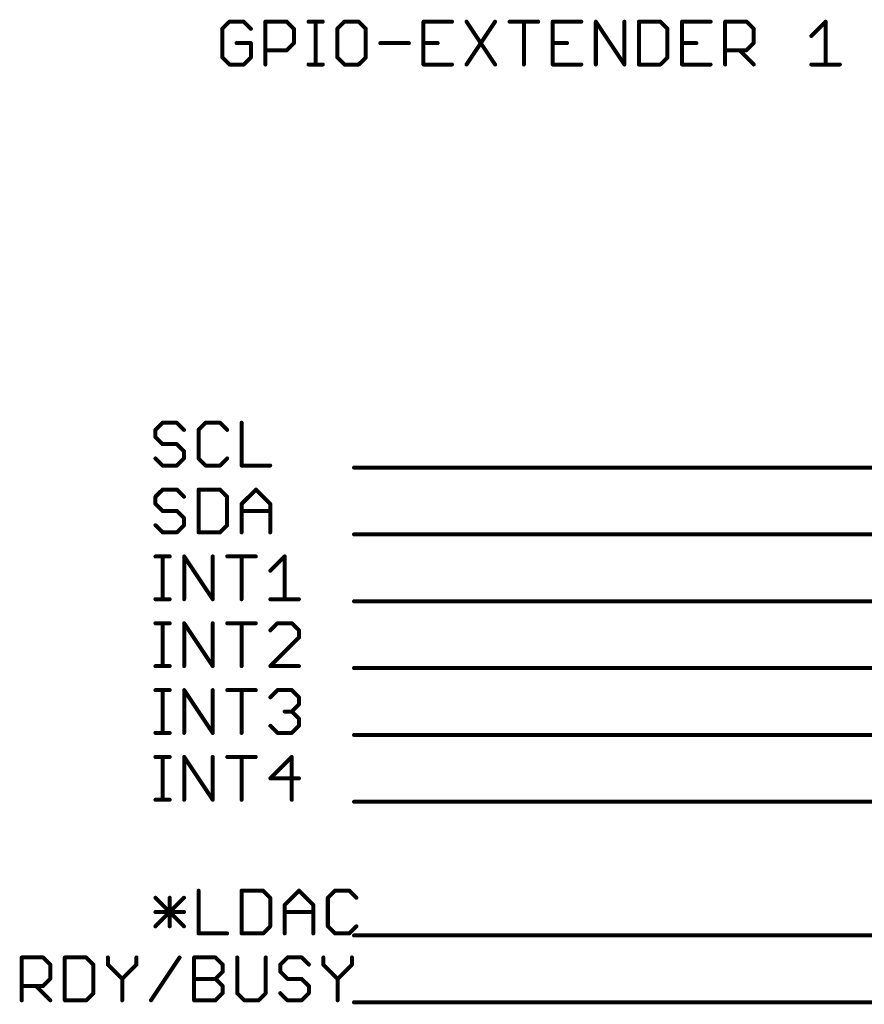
# Model space of a CAD drawing. Extents: x -61 to 240, y -139 to 283.
# Tile 20 of 77: x -58 to -26, y 61 to 98. Entities that reach past the tile are written whole.
import ezdxf

# ---------------------------------------------------------------- set-up
doc = ezdxf.new("R2010")
doc.units = 0
doc.layers.add('91', color=94, linetype='CONTINUOUS')

msp = doc.modelspace()

# ---------------------------------------------------------------- linework, layer by layer
at = {"layer": '91', "const_width": 0.1524}
for points in [[(-50.4526, 98.2232), (-50.7238, 97.952)], [(-49.9103, 98.2232), (-50.4526, 98.2232)], [(-49.6391, 97.952), (-49.9103, 98.2232)], [(-49.0866, 96.5962), (-49.0866, 98.2232)], [(-49.0866, 98.2232), (-48.2732, 98.2232)], [(-48.2732, 98.2232), (-48.002, 97.952)], [(-47.4495, 98.2232), (-46.9072, 98.2232)], [(-47.1783, 96.5962), (-47.1783, 98.2232)], [(-46.0869, 98.2232), (-46.3581, 97.952)], [(-45.5446, 98.2232), (-46.0869, 98.2232)], [(-45.2734, 97.952), (-45.5446, 98.2232)], [(-41.9991, 98.2232), (-43.0837, 98.2232)], [(-43.0837, 98.2232), (-43.0837, 96.5962)], [(-41.4466, 98.2232), (-40.3619, 96.5962)], [(-40.3619, 98.2232), (-41.4466, 96.5962)], [(-39.8094, 98.2232), (-38.7248, 98.2232)], [(-39.2671, 96.5962), (-39.2671, 98.2232)], [(-37.0876, 98.2232), (-38.1723, 98.2232)], [(-38.1723, 98.2232), (-38.1723, 96.5962)], [(-36.5351, 96.5962), (-36.5351, 98.2232)], [(-36.5351, 98.2232), (-35.4505, 96.5962)], [(-35.4505, 96.5962), (-35.4505, 98.2232)], [(-34.898, 98.2232), (-34.898, 96.5962)], [(-34.0845, 98.2232), (-34.898, 98.2232)], [(-33.8133, 97.952), (-34.0845, 98.2232)], [(-32.1761, 98.2232), (-33.2608, 98.2232)], [(-33.2608, 98.2232), (-33.2608, 96.5962)], [(-31.6236, 96.5962), (-31.6236, 98.2232)], [(-31.6236, 98.2232), (-30.8102, 98.2232)], [(-30.8102, 98.2232), (-30.539, 97.952)], [(-28.3493, 97.6809), (-27.807, 98.2232)], [(-27.807, 98.2232), (-27.807, 96.5962)], [(-50.7238, 97.952), (-50.7238, 96.8674)], [(-48.002, 97.952), (-48.002, 97.4097)], [(-46.3581, 97.952), (-46.3581, 96.8674)], [(-45.2734, 96.8674), (-45.2734, 97.952)], [(-33.8133, 96.8674), (-33.8133, 97.952)], [(-30.539, 97.952), (-30.539, 97.4097)], [(-49.6391, 97.4097), (-50.1815, 97.4097)], [(-49.6391, 96.8674), (-49.6391, 97.4097)], [(-48.002, 97.4097), (-48.2732, 97.1385)], [(-44.7209, 97.4097), (-43.6362, 97.4097)], [(-43.0837, 97.4097), (-42.5414, 97.4097)], [(-38.1723, 97.4097), (-37.6299, 97.4097)], [(-33.2608, 97.4097), (-32.7185, 97.4097)], [(-30.539, 97.4097), (-30.8102, 97.1385)], [(-50.7238, 96.8674), (-50.4526, 96.5962)], [(-49.9103, 96.5962), (-49.6391, 96.8674)], [(-48.2732, 97.1385), (-49.0866, 97.1385)], [(-46.3581, 96.8674), (-46.0869, 96.5962)], [(-45.5446, 96.5962), (-45.2734, 96.8674)], [(-34.0845, 96.5962), (-33.8133, 96.8674)], [(-30.8102, 97.1385), (-31.6236, 97.1385)], [(-31.0813, 97.1385), (-30.539, 96.5962)], [(-50.4526, 96.5962), (-49.9103, 96.5962)], [(-47.4495, 96.5962), (-46.9072, 96.5962)], [(-46.0869, 96.5962), (-45.5446, 96.5962)], [(-43.0837, 96.5962), (-41.9991, 96.5962)], [(-38.1723, 96.5962), (-37.0876, 96.5962)], [(-34.898, 96.5962), (-34.0845, 96.5962)], [(-33.2608, 96.5962), (-32.1761, 96.5962)], [(-28.3493, 96.5962), (-27.2647, 96.5962)], [(-52.9926, 82.9832), (-53.2638, 82.712)], [(-53.2638, 82.712), (-53.2638, 82.4409)], [(-52.4503, 82.9832), (-52.9926, 82.9832)], [(-52.1791, 82.712), (-52.4503, 82.9832)], [(-51.3555, 82.9832), (-51.6266, 82.712)], [(-51.6266, 82.712), (-51.6266, 81.6274)], [(-50.8132, 82.9832), (-51.3555, 82.9832)], [(-50.542, 82.712), (-50.8132, 82.9832)], [(-49.9895, 82.9832), (-49.9895, 81.3562)], [(-53.2638, 82.4409), (-52.9926, 82.1697)], [(-52.9926, 82.1697), (-52.4503, 82.1697)], [(-52.4503, 82.1697), (-52.1791, 81.8985)], [(-52.1791, 81.8985), (-52.1791, 81.6274)], [(-52.9926, 81.3562), (-53.2638, 81.6274)], [(-52.1791, 81.6274), (-52.4503, 81.3562)], [(-51.6266, 81.6274), (-51.3555, 81.3562)], [(-50.8132, 81.3562), (-50.542, 81.6274)], [(-52.4503, 81.3562), (-52.9926, 81.3562)], [(-51.3555, 81.3562), (-50.8132, 81.3562)], [(-49.9895, 81.3562), (-48.9048, 81.3562)], [(-45.72, 81.28), (0, 81.28)], [(-52.9926, 80.4432), (-53.2638, 80.172)], [(-52.4503, 80.4432), (-52.9926, 80.4432)], [(-52.1791, 80.172), (-52.4503, 80.4432)], [(-51.6266, 80.4432), (-51.6266, 78.8162)], [(-50.8132, 80.4432), (-51.6266, 80.4432)], [(-50.542, 80.172), (-50.8132, 80.4432)], [(-49.9895, 79.9009), (-49.4472, 80.4432)], [(-49.4472, 80.4432), (-48.9048, 79.9009)], [(-53.2638, 80.172), (-53.2638, 79.9009)], [(-50.542, 79.0874), (-50.542, 80.172)], [(-53.2638, 79.9009), (-52.9926, 79.6297)], [(-52.9926, 79.6297), (-52.4503, 79.6297)], [(-52.4503, 79.6297), (-52.1791, 79.3585)], [(-49.9895, 78.8162), (-49.9895, 79.9009)], [(-49.9895, 79.6297), (-48.9048, 79.6297)], [(-48.9048, 79.9009), (-48.9048, 78.8162)], [(-52.1791, 79.3585), (-52.1791, 79.0874)], [(-52.9926, 78.8162), (-53.2638, 79.0874)], [(-52.1791, 79.0874), (-52.4503, 78.8162)], [(-50.8132, 78.8162), (-50.542, 79.0874)], [(-52.4503, 78.8162), (-52.9926, 78.8162)], [(-51.6266, 78.8162), (-50.8132, 78.8162)], [(-45.72, 78.74), (-2.54, 78.74)], [(-53.2638, 77.9032), (-52.7215, 77.9032)], [(-52.9926, 76.2762), (-52.9926, 77.9032)], [(-52.1724, 76.2762), (-52.1724, 77.9032)], [(-52.1724, 77.9032), (-51.0877, 76.2762)], [(-51.0877, 76.2762), (-51.0877, 77.9032)], [(-50.5352, 77.9032), (-49.4505, 77.9032)], [(-49.9929, 76.2762), (-49.9929, 77.9032)], [(-48.8981, 77.3609), (-48.3557, 77.9032)], [(-48.3557, 77.9032), (-48.3557, 76.2762)], [(-53.2638, 76.2762), (-52.7215, 76.2762)], [(-48.8981, 76.2762), (-47.8134, 76.2762)], [(-17.78, 76.2), (-45.72, 76.2)], [(-53.2638, 75.3632), (-52.7215, 75.3632)], [(-52.9926, 73.7362), (-52.9926, 75.3632)], [(-52.1724, 73.7362), (-52.1724, 75.3632)], [(-52.1724, 75.3632), (-51.0877, 73.7362)], [(-51.0877, 73.7362), (-51.0877, 75.3632)], [(-50.5352, 75.3632), (-49.4505, 75.3632)], [(-49.9929, 73.7362), (-49.9929, 75.3632)], [(-48.6269, 75.3632), (-48.8981, 75.092)], [(-48.0846, 75.3632), (-48.6269, 75.3632)], [(-47.8134, 75.092), (-48.0846, 75.3632)], [(-48.8981, 73.7362), (-47.8134, 74.8209)], [(-47.8134, 74.8209), (-47.8134, 75.092)], [(-53.2638, 73.7362), (-52.7215, 73.7362)], [(-47.8134, 73.7362), (-48.8981, 73.7362)], [(-17.78, 73.66), (-45.72, 73.66)], [(-53.2638, 72.8232), (-52.7215, 72.8232)], [(-52.9926, 71.1962), (-52.9926, 72.8232)], [(-52.1724, 71.1962), (-52.1724, 72.8232)], [(-52.1724, 72.8232), (-51.0877, 71.1962)], [(-51.0877, 71.1962), (-51.0877, 72.8232)], [(-50.5352, 72.8232), (-49.4505, 72.8232)], [(-49.9929, 71.1962), (-49.9929, 72.8232)], [(-48.8981, 72.552), (-48.6269, 72.8232)], [(-48.6269, 72.8232), (-48.0846, 72.8232)], [(-48.0846, 72.8232), (-47.8134, 72.552)], [(-47.8134, 72.552), (-47.8134, 72.2809)], [(-47.8134, 72.2809), (-48.0846, 72.0097)], [(-48.0846, 72.0097), (-48.3557, 72.0097)], [(-48.0846, 72.0097), (-47.8134, 71.7385)], [(-48.6269, 71.1962), (-48.8981, 71.4674)], [(-47.8134, 71.4674), (-48.0846, 71.1962)], [(-47.8134, 71.7385), (-47.8134, 71.4674)], [(-53.2638, 71.1962), (-52.7215, 71.1962)], [(-48.0846, 71.1962), (-48.6269, 71.1962)], [(58.42, 71.12), (-45.72, 71.12)], [(-53.2638, 70.2832), (-52.7215, 70.2832)], [(-52.9926, 68.6562), (-52.9926, 70.2832)], [(-52.1724, 68.6562), (-52.1724, 70.2832)], [(-52.1724, 70.2832), (-51.0877, 68.6562)], [(-51.0877, 68.6562), (-51.0877, 70.2832)], [(-50.5352, 70.2832), (-49.4505, 70.2832)], [(-49.9929, 68.6562), (-49.9929, 70.2832)], [(-48.0846, 70.2832), (-48.8981, 69.4697)], [(-48.0846, 68.6562), (-48.0846, 70.2832)], [(-48.8981, 69.4697), (-47.8134, 69.4697)], [(-53.2638, 68.6562), (-52.7215, 68.6562)], [(58.42, 68.58), (-45.72, 68.58)], [(-51.6266, 65.2032), (-51.6266, 63.5762)], [(-49.9895, 65.2032), (-49.9895, 63.5762)], [(-49.176, 65.2032), (-49.9895, 65.2032)], [(-48.9048, 64.932), (-49.176, 65.2032)], [(-48.3523, 64.6609), (-47.81, 65.2032)], [(-47.81, 65.2032), (-47.2677, 64.6609)], [(-46.444, 65.2032), (-46.7152, 64.932)], [(-45.9017, 65.2032), (-46.444, 65.2032)], [(-45.6305, 64.932), (-45.9017, 65.2032)], [(-53.2638, 64.932), (-52.1791, 63.8474)], [(-53.2638, 63.8474), (-52.1791, 64.932)], [(-52.7215, 63.8474), (-52.7215, 64.932)], [(-48.9048, 63.8474), (-48.9048, 64.932)], [(-48.3523, 63.5762), (-48.3523, 64.6609)], [(-47.2677, 64.6609), (-47.2677, 63.5762)], [(-46.7152, 64.932), (-46.7152, 63.8474)], [(-53.2638, 64.3897), (-52.1791, 64.3897)], [(-48.3523, 64.3897), (-47.2677, 64.3897)], [(-51.6266, 63.5762), (-50.542, 63.5762)], [(-49.9895, 63.5762), (-49.176, 63.5762)], [(-49.176, 63.5762), (-48.9048, 63.8474)], [(-46.7152, 63.8474), (-46.444, 63.5762)], [(-46.444, 63.5762), (-45.9017, 63.5762)], [(-45.9017, 63.5762), (-45.6305, 63.8474)], [(99.06, 63.5), (-45.72, 63.5)], [(-58.3438, 61.0362), (-58.3438, 62.6632)], [(-58.3438, 62.6632), (-57.5303, 62.6632)], [(-57.5303, 62.6632), (-57.2591, 62.392)], [(-56.7066, 62.6632), (-56.7066, 61.0362)], [(-55.8932, 62.6632), (-56.7066, 62.6632)], [(-55.622, 62.392), (-55.8932, 62.6632)], [(-55.0695, 62.6632), (-55.0695, 62.392)], [(-53.9848, 62.392), (-53.9848, 62.6632)], [(-53.4323, 61.0362), (-52.3477, 62.6632)], [(-51.7952, 61.0362), (-51.7952, 62.6632)], [(-51.7952, 62.6632), (-50.9817, 62.6632)], [(-50.9817, 62.6632), (-50.7105, 62.392)], [(-50.158, 62.6632), (-50.158, 61.3074)], [(-49.0734, 61.3074), (-49.0734, 62.6632)], [(-48.2497, 62.6632), (-48.5209, 62.392)], [(-47.7074, 62.6632), (-48.2497, 62.6632)], [(-47.4362, 62.392), (-47.7074, 62.6632)], [(-46.8837, 62.6632), (-46.8837, 62.392)], [(-45.799, 62.392), (-45.799, 62.6632)], [(-57.2591, 62.392), (-57.2591, 61.8497)], [(-55.622, 61.3074), (-55.622, 62.392)], [(-55.0695, 62.392), (-54.5272, 61.8497)], [(-54.5272, 61.8497), (-53.9848, 62.392)], [(-50.7105, 62.1209), (-50.9817, 61.8497)], [(-50.7105, 62.392), (-50.7105, 62.1209)], [(-48.5209, 62.392), (-48.5209, 62.1209)], [(-48.5209, 62.1209), (-48.2497, 61.8497)], [(-46.8837, 62.392), (-46.3414, 61.8497)], [(-46.3414, 61.8497), (-45.799, 62.392)], [(-57.2591, 61.8497), (-57.5303, 61.5785)], [(-54.5272, 61.8497), (-54.5272, 61.0362)], [(-51.7952, 61.8497), (-50.9817, 61.8497)], [(-50.9817, 61.8497), (-50.7105, 61.5785)], [(-48.2497, 61.8497), (-47.7074, 61.8497)], [(-47.7074, 61.8497), (-47.4362, 61.5785)], [(-46.3414, 61.8497), (-46.3414, 61.0362)], [(-57.5303, 61.5785), (-58.3438, 61.5785)], [(-57.8015, 61.5785), (-57.2591, 61.0362)], [(-55.8932, 61.0362), (-55.622, 61.3074)], [(-50.7105, 61.3074), (-50.9817, 61.0362)], [(-50.7105, 61.5785), (-50.7105, 61.3074)], [(-50.158, 61.3074), (-49.8869, 61.0362)], [(-49.3445, 61.0362), (-49.0734, 61.3074)], [(-48.2497, 61.0362), (-48.5209, 61.3074)], [(-47.4362, 61.3074), (-47.7074, 61.0362)], [(-47.4362, 61.5785), (-47.4362, 61.3074)], [(-56.7066, 61.0362), (-55.8932, 61.0362)], [(-50.9817, 61.0362), (-51.7952, 61.0362)], [(-49.8869, 61.0362), (-49.3445, 61.0362)], [(-47.7074, 61.0362), (-48.2497, 61.0362)], [(101.6, 60.96), (-45.72, 60.96)]]:
    msp.add_lwpolyline(points, dxfattribs=at)
at = {"layer": '91', "const_width": 0.0762}
for points in [[(-50.4526, 98.2613, 1), (-50.4526, 98.1851)], [(-50.4257, 98.1962, 1), (-50.4796, 98.2501)], [(-49.8834, 98.2501, 1), (-49.9372, 98.1962)], [(-49.9103, 98.1851, 1), (-49.9103, 98.2613)], [(-49.0485, 98.2232, 1), (-49.1247, 98.2232)], [(-49.0866, 98.2613, 1), (-49.0866, 98.1851)], [(-48.2462, 98.2501, 1), (-48.3001, 98.1962)], [(-48.2732, 98.1851, 1), (-48.2732, 98.2613)], [(-47.4495, 98.2613, 1), (-47.4495, 98.1851)], [(-47.1402, 98.2232, 1), (-47.2164, 98.2232)], [(-46.9072, 98.1851, 1), (-46.9072, 98.2613)], [(-46.0869, 98.2613, 1), (-46.0869, 98.1851)], [(-46.0599, 98.1962, 1), (-46.1138, 98.2501)], [(-45.5176, 98.2501, 1), (-45.5715, 98.1962)], [(-45.5446, 98.1851, 1), (-45.5446, 98.2613)], [(-43.0837, 98.2613, 1), (-43.0837, 98.1851)], [(-43.0456, 98.2232, 1), (-43.1218, 98.2232)], [(-41.9991, 98.1851, 1), (-41.9991, 98.2613)], [(-41.4149, 98.2443, 1), (-41.4783, 98.2021)], [(-40.3302, 98.2021, 1), (-40.3936, 98.2443)], [(-39.8094, 98.2613, 1), (-39.8094, 98.1851)], [(-39.229, 98.2232, 1), (-39.3052, 98.2232)], [(-38.7248, 98.1851, 1), (-38.7248, 98.2613)], [(-38.1723, 98.2613, 1), (-38.1723, 98.1851)], [(-38.1342, 98.2232, 1), (-38.2104, 98.2232)], [(-37.0876, 98.1851, 1), (-37.0876, 98.2613)], [(-36.497, 98.2232, 1), (-36.5732, 98.2232)], [(-36.5034, 98.2443, 1), (-36.5668, 98.2021)], [(-35.4124, 98.2232, 1), (-35.4886, 98.2232)], [(-34.8599, 98.2232, 1), (-34.9361, 98.2232)], [(-34.898, 98.2613, 1), (-34.898, 98.1851)], [(-34.0575, 98.2501, 1), (-34.1114, 98.1962)], [(-34.0845, 98.1851, 1), (-34.0845, 98.2613)], [(-33.2608, 98.2613, 1), (-33.2608, 98.1851)], [(-33.2227, 98.2232, 1), (-33.2989, 98.2232)], [(-32.1761, 98.1851, 1), (-32.1761, 98.2613)], [(-31.5855, 98.2232, 1), (-31.6617, 98.2232)], [(-31.6236, 98.2613, 1), (-31.6236, 98.1851)], [(-30.7832, 98.2501, 1), (-30.8371, 98.1962)], [(-30.8102, 98.1851, 1), (-30.8102, 98.2613)], [(-27.7689, 98.2232, 1), (-27.8451, 98.2232)], [(-27.7801, 98.1962, 1), (-27.8339, 98.2501)], [(-50.6857, 97.952, 1), (-50.7619, 97.952)], [(-50.7507, 97.979, 1), (-50.6969, 97.9251)], [(-49.6661, 97.9251, 1), (-49.6122, 97.979)], [(-47.9639, 97.952, 1), (-48.0401, 97.952)], [(-48.0289, 97.9251, 1), (-47.975, 97.979)], [(-46.32, 97.952, 1), (-46.3962, 97.952)], [(-46.385, 97.979, 1), (-46.3311, 97.9251)], [(-45.2353, 97.952, 1), (-45.3115, 97.952)], [(-45.3003, 97.9251, 1), (-45.2465, 97.979)], [(-33.7752, 97.952, 1), (-33.8514, 97.952)], [(-33.8402, 97.9251, 1), (-33.7864, 97.979)], [(-30.5009, 97.952, 1), (-30.5771, 97.952)], [(-30.5659, 97.9251, 1), (-30.512, 97.979)], [(-28.3763, 97.7078, 1), (-28.3224, 97.6539)], [(-50.1815, 97.4478, 1), (-50.1815, 97.3716)], [(-49.601, 97.4097, 1), (-49.6772, 97.4097)], [(-49.6391, 97.3716, 1), (-49.6391, 97.4478)], [(-48.0401, 97.4097, 1), (-47.9639, 97.4097)], [(-47.975, 97.3828, 1), (-48.0289, 97.4366)], [(-44.7209, 97.4478, 1), (-44.7209, 97.3716)], [(-43.6362, 97.3716, 1), (-43.6362, 97.4478)], [(-43.0837, 97.4478, 1), (-43.0837, 97.3716)], [(-42.5414, 97.3716, 1), (-42.5414, 97.4478)], [(-38.1723, 97.4478, 1), (-38.1723, 97.3716)], [(-37.6299, 97.3716, 1), (-37.6299, 97.4478)], [(-33.2608, 97.4478, 1), (-33.2608, 97.3716)], [(-32.7185, 97.3716, 1), (-32.7185, 97.4478)], [(-30.5771, 97.4097, 1), (-30.5009, 97.4097)], [(-30.512, 97.3828, 1), (-30.5659, 97.4366)], [(-50.6969, 96.8943, 1), (-50.7507, 96.8404)], [(-49.6122, 96.8404, 1), (-49.6661, 96.8943)], [(-49.0866, 97.1766, 1), (-49.0866, 97.1004)], [(-48.3001, 97.1655, 1), (-48.2462, 97.1116)], [(-48.2732, 97.1004, 1), (-48.2732, 97.1766)], [(-46.3311, 96.8943, 1), (-46.385, 96.8404)], [(-45.2465, 96.8404, 1), (-45.3003, 96.8943)], [(-33.7864, 96.8404, 1), (-33.8402, 96.8943)], [(-31.6236, 97.1766, 1), (-31.6236, 97.1004)], [(-31.0544, 97.1655, 1), (-31.1083, 97.1116)], [(-30.8371, 97.1655, 1), (-30.7832, 97.1116)], [(-30.8102, 97.1004, 1), (-30.8102, 97.1766)], [(-50.7619, 96.8674, 1), (-50.6857, 96.8674)], [(-50.4526, 96.6343, 1), (-50.4526, 96.5581)], [(-50.4796, 96.5693, 1), (-50.4257, 96.6231)], [(-49.9372, 96.6231, 1), (-49.8834, 96.5693)], [(-49.9103, 96.5581, 1), (-49.9103, 96.6343)], [(-49.6772, 96.8674, 1), (-49.601, 96.8674)], [(-49.1247, 96.5962, 1), (-49.0485, 96.5962)], [(-47.4495, 96.6343, 1), (-47.4495, 96.5581)], [(-47.2164, 96.5962, 1), (-47.1402, 96.5962)], [(-46.9072, 96.5581, 1), (-46.9072, 96.6343)], [(-46.3962, 96.8674, 1), (-46.32, 96.8674)], [(-46.0869, 96.6343, 1), (-46.0869, 96.5581)], [(-46.1138, 96.5693, 1), (-46.0599, 96.6231)], [(-45.5715, 96.6231, 1), (-45.5176, 96.5693)], [(-45.5446, 96.5581, 1), (-45.5446, 96.6343)], [(-45.3115, 96.8674, 1), (-45.2353, 96.8674)], [(-43.0837, 96.6343, 1), (-43.0837, 96.5581)], [(-43.1218, 96.5962, 1), (-43.0456, 96.5962)], [(-41.9991, 96.5581, 1), (-41.9991, 96.6343)], [(-41.4783, 96.6173, 1), (-41.4149, 96.5751)], [(-40.3936, 96.5751, 1), (-40.3302, 96.6173)], [(-39.3052, 96.5962, 1), (-39.229, 96.5962)], [(-38.1723, 96.6343, 1), (-38.1723, 96.5581)], [(-38.2104, 96.5962, 1), (-38.1342, 96.5962)], [(-37.0876, 96.5581, 1), (-37.0876, 96.6343)], [(-36.5732, 96.5962, 1), (-36.497, 96.5962)], [(-35.4886, 96.5962, 1), (-35.4124, 96.5962)], [(-35.4822, 96.5751, 1), (-35.4188, 96.6173)], [(-34.898, 96.6343, 1), (-34.898, 96.5581)], [(-34.9361, 96.5962, 1), (-34.8599, 96.5962)], [(-34.1114, 96.6231, 1), (-34.0575, 96.5693)], [(-34.0845, 96.5581, 1), (-34.0845, 96.6343)], [(-33.8514, 96.8674, 1), (-33.7752, 96.8674)], [(-33.2608, 96.6343, 1), (-33.2608, 96.5581)], [(-33.2989, 96.5962, 1), (-33.2227, 96.5962)], [(-32.1761, 96.5581, 1), (-32.1761, 96.6343)], [(-31.6617, 96.5962, 1), (-31.5855, 96.5962)], [(-30.5659, 96.5693, 1), (-30.512, 96.6231)], [(-28.3493, 96.6343, 1), (-28.3493, 96.5581)], [(-27.8451, 96.5962, 1), (-27.7689, 96.5962)], [(-27.2647, 96.5581, 1), (-27.2647, 96.6343)], [(-53.2257, 82.712, 1), (-53.3019, 82.712)], [(-53.2907, 82.739, 1), (-53.2369, 82.6851)], [(-52.9926, 83.0213, 1), (-52.9926, 82.9451)], [(-52.9657, 82.9562, 1), (-53.0196, 83.0101)], [(-52.4234, 83.0101, 1), (-52.4772, 82.9562)], [(-52.4503, 82.9451, 1), (-52.4503, 83.0213)], [(-52.2061, 82.6851, 1), (-52.1522, 82.739)], [(-51.6536, 82.739, 1), (-51.5997, 82.6851)], [(-51.5885, 82.712, 1), (-51.6647, 82.712)], [(-51.3555, 83.0213, 1), (-51.3555, 82.9451)], [(-51.3285, 82.9562, 1), (-51.3824, 83.0101)], [(-50.7862, 83.0101, 1), (-50.8401, 82.9562)], [(-50.8132, 82.9451, 1), (-50.8132, 83.0213)], [(-50.5689, 82.6851, 1), (-50.515, 82.739)], [(-49.9514, 82.9832, 1), (-50.0276, 82.9832)], [(-53.2369, 82.4678, 1), (-53.2907, 82.4139)], [(-53.3019, 82.4409, 1), (-53.2257, 82.4409)], [(-52.9926, 82.2078, 1), (-52.9926, 82.1316)], [(-53.0196, 82.1428, 1), (-52.9657, 82.1966)], [(-52.4234, 82.1966, 1), (-52.4772, 82.1428)], [(-52.4503, 82.1316, 1), (-52.4503, 82.2078)], [(-52.141, 81.8985, 1), (-52.2172, 81.8985)], [(-52.2061, 81.8716, 1), (-52.1522, 81.9255)], [(-53.2369, 81.6543, 1), (-53.2907, 81.6004)], [(-52.2172, 81.6274, 1), (-52.141, 81.6274)], [(-52.1522, 81.6004, 1), (-52.2061, 81.6543)], [(-51.5997, 81.6543, 1), (-51.6536, 81.6004)], [(-51.6647, 81.6274, 1), (-51.5885, 81.6274)], [(-50.515, 81.6004, 1), (-50.5689, 81.6543)], [(-52.9926, 81.3943, 1), (-52.9926, 81.3181)], [(-53.0196, 81.3293, 1), (-52.9657, 81.3831)], [(-52.4772, 81.3831, 1), (-52.4234, 81.3293)], [(-52.4503, 81.3181, 1), (-52.4503, 81.3943)], [(-51.3555, 81.3943, 1), (-51.3555, 81.3181)], [(-51.3824, 81.3293, 1), (-51.3285, 81.3831)], [(-50.8401, 81.3831, 1), (-50.7862, 81.3293)], [(-50.8132, 81.3181, 1), (-50.8132, 81.3943)], [(-49.9895, 81.3943, 1), (-49.9895, 81.3181)], [(-50.0276, 81.3562, 1), (-49.9514, 81.3562)], [(-48.9048, 81.3181, 1), (-48.9048, 81.3943)], [(-45.72, 81.3181, 1), (-45.72, 81.2419)], [(-52.9926, 80.4813, 1), (-52.9926, 80.4051)], [(-52.9657, 80.4162, 1), (-53.0196, 80.4701)], [(-52.4234, 80.4701, 1), (-52.4772, 80.4162)], [(-52.4503, 80.4051, 1), (-52.4503, 80.4813)], [(-51.5885, 80.4432, 1), (-51.6647, 80.4432)], [(-51.6266, 80.4813, 1), (-51.6266, 80.4051)], [(-50.7862, 80.4701, 1), (-50.8401, 80.4162)], [(-50.8132, 80.4051, 1), (-50.8132, 80.4813)], [(-49.4202, 80.4701, 1), (-49.4741, 80.4162)], [(-49.4202, 80.4162, 1), (-49.4741, 80.4701)], [(-53.2257, 80.172, 1), (-53.3019, 80.172)], [(-53.2907, 80.199, 1), (-53.2369, 80.1451)], [(-52.2061, 80.1451, 1), (-52.1522, 80.199)], [(-50.5039, 80.172, 1), (-50.5801, 80.172)], [(-50.5689, 80.1451, 1), (-50.515, 80.199)], [(-53.2369, 79.9278, 1), (-53.2907, 79.8739)], [(-53.3019, 79.9009, 1), (-53.2257, 79.9009)], [(-52.9926, 79.6678, 1), (-52.9926, 79.5916)], [(-52.4234, 79.6566, 1), (-52.4772, 79.6028)], [(-52.4503, 79.5916, 1), (-52.4503, 79.6678)], [(-49.9514, 79.9009, 1), (-50.0276, 79.9009)], [(-50.0164, 79.9278, 1), (-49.9625, 79.8739)], [(-49.9895, 79.6678, 1), (-49.9895, 79.5916)], [(-48.8667, 79.9009, 1), (-48.9429, 79.9009)], [(-48.9318, 79.8739, 1), (-48.8779, 79.9278)], [(-48.9048, 79.5916, 1), (-48.9048, 79.6678)], [(-53.0196, 79.6028, 1), (-52.9657, 79.6566)], [(-52.141, 79.3585, 1), (-52.2172, 79.3585)], [(-52.2061, 79.3316, 1), (-52.1522, 79.3855)], [(-53.2369, 79.1143, 1), (-53.2907, 79.0604)], [(-52.2172, 79.0874, 1), (-52.141, 79.0874)], [(-52.1522, 79.0604, 1), (-52.2061, 79.1143)], [(-50.5801, 79.0874, 1), (-50.5039, 79.0874)], [(-50.515, 79.0604, 1), (-50.5689, 79.1143)], [(-52.9926, 78.8543, 1), (-52.9926, 78.7781)], [(-53.0196, 78.7893, 1), (-52.9657, 78.8431)], [(-52.4772, 78.8431, 1), (-52.4234, 78.7893)], [(-52.4503, 78.7781, 1), (-52.4503, 78.8543)], [(-51.6266, 78.8543, 1), (-51.6266, 78.7781)], [(-51.6647, 78.8162, 1), (-51.5885, 78.8162)], [(-50.8401, 78.8431, 1), (-50.7862, 78.7893)], [(-50.8132, 78.7781, 1), (-50.8132, 78.8543)], [(-50.0276, 78.8162, 1), (-49.9514, 78.8162)], [(-48.9429, 78.8162, 1), (-48.8667, 78.8162)], [(-45.72, 78.7781, 1), (-45.72, 78.7019)], [(-53.2638, 77.9413, 1), (-53.2638, 77.8651)], [(-52.9545, 77.9032, 1), (-53.0307, 77.9032)], [(-52.7215, 77.8651, 1), (-52.7215, 77.9413)], [(-52.1343, 77.9032, 1), (-52.2105, 77.9032)], [(-52.1407, 77.9243, 1), (-52.2041, 77.8821)], [(-51.0496, 77.9032, 1), (-51.1258, 77.9032)], [(-50.5352, 77.9413, 1), (-50.5352, 77.8651)], [(-49.9548, 77.9032, 1), (-50.031, 77.9032)], [(-49.4505, 77.8651, 1), (-49.4505, 77.9413)], [(-48.3176, 77.9032, 1), (-48.3938, 77.9032)], [(-48.3288, 77.8762, 1), (-48.3827, 77.9301)], [(-48.925, 77.3878, 1), (-48.8711, 77.3339)], [(-53.2638, 76.3143, 1), (-53.2638, 76.2381)], [(-52.7215, 76.2381, 1), (-52.7215, 76.3143)], [(-51.1194, 76.2551, 1), (-51.056, 76.2973)], [(-48.8981, 76.3143, 1), (-48.8981, 76.2381)], [(-47.8134, 76.2381, 1), (-47.8134, 76.3143)], [(-53.0307, 76.2762, 1), (-52.9545, 76.2762)], [(-52.2105, 76.2762, 1), (-52.1343, 76.2762)], [(-51.1258, 76.2762, 1), (-51.0496, 76.2762)], [(-50.031, 76.2762, 1), (-49.9548, 76.2762)], [(-48.3938, 76.2762, 1), (-48.3176, 76.2762)], [(-45.72, 76.2381, 1), (-45.72, 76.1619)], [(-53.2638, 75.4013, 1), (-53.2638, 75.3251)], [(-52.9545, 75.3632, 1), (-53.0307, 75.3632)], [(-52.7215, 75.3251, 1), (-52.7215, 75.4013)], [(-52.1343, 75.3632, 1), (-52.2105, 75.3632)], [(-52.1407, 75.3843, 1), (-52.2041, 75.3421)], [(-51.0496, 75.3632, 1), (-51.1258, 75.3632)], [(-50.5352, 75.4013, 1), (-50.5352, 75.3251)], [(-49.9548, 75.3632, 1), (-50.031, 75.3632)], [(-49.4505, 75.3251, 1), (-49.4505, 75.4013)], [(-48.6269, 75.4013, 1), (-48.6269, 75.3251)], [(-48.5999, 75.3362, 1), (-48.6538, 75.3901)], [(-48.0576, 75.3901, 1), (-48.1115, 75.3362)], [(-48.0846, 75.3251, 1), (-48.0846, 75.4013)], [(-48.925, 75.119, 1), (-48.8711, 75.0651)], [(-47.7753, 75.092, 1), (-47.8515, 75.092)], [(-47.8515, 74.8209, 1), (-47.7753, 74.8209)], [(-47.8403, 75.0651, 1), (-47.7865, 75.119)], [(-47.7864, 74.7939, 1), (-47.8403, 74.8478)], [(-53.2638, 73.7743, 1), (-53.2638, 73.6981)], [(-53.0307, 73.7362, 1), (-52.9545, 73.7362)], [(-52.7215, 73.6981, 1), (-52.7215, 73.7743)], [(-52.2105, 73.7362, 1), (-52.1343, 73.7362)], [(-51.1258, 73.7362, 1), (-51.0496, 73.7362)], [(-51.1194, 73.7151, 1), (-51.056, 73.7573)], [(-50.031, 73.7362, 1), (-49.9548, 73.7362)], [(-48.8981, 73.7743, 1), (-48.8981, 73.6981)], [(-48.925, 73.7631, 1), (-48.8711, 73.7093)], [(-47.8134, 73.6981, 1), (-47.8134, 73.7743)], [(-45.72, 73.6981, 1), (-45.72, 73.6219)], [(-53.2638, 72.8613, 1), (-53.2638, 72.7851)], [(-52.9545, 72.8232, 1), (-53.0307, 72.8232)], [(-52.7215, 72.7851, 1), (-52.7215, 72.8613)], [(-52.1343, 72.8232, 1), (-52.2105, 72.8232)], [(-52.1407, 72.8443, 1), (-52.2041, 72.8021)], [(-51.0496, 72.8232, 1), (-51.1258, 72.8232)], [(-50.5352, 72.8613, 1), (-50.5352, 72.7851)], [(-49.9548, 72.8232, 1), (-50.031, 72.8232)], [(-49.4505, 72.7851, 1), (-49.4505, 72.8613)], [(-48.925, 72.579, 1), (-48.8711, 72.5251)], [(-48.6269, 72.8613, 1), (-48.6269, 72.7851)], [(-48.5999, 72.7962, 1), (-48.6538, 72.8501)], [(-48.0576, 72.8501, 1), (-48.1115, 72.7962)], [(-48.0846, 72.7851, 1), (-48.0846, 72.8613)], [(-47.7753, 72.552, 1), (-47.8515, 72.552)], [(-47.8403, 72.5251, 1), (-47.7865, 72.579)], [(-47.8515, 72.2809, 1), (-47.7753, 72.2809)], [(-47.7864, 72.2539, 1), (-47.8403, 72.3078)], [(-48.3557, 72.0478, 1), (-48.3557, 71.9716)], [(-48.0576, 72.0366, 1), (-48.1115, 71.9828)], [(-48.1115, 72.0366, 1), (-48.0576, 71.9828)], [(-48.0846, 71.9716, 1), (-48.0846, 72.0478)], [(-48.8711, 71.4943, 1), (-48.925, 71.4404)], [(-47.7753, 71.7385, 1), (-47.8515, 71.7385)], [(-47.8515, 71.4674, 1), (-47.7753, 71.4674)], [(-47.8403, 71.7116, 1), (-47.7864, 71.7655)], [(-47.7865, 71.4404, 1), (-47.8403, 71.4943)], [(-53.2638, 71.2343, 1), (-53.2638, 71.1581)], [(-53.0307, 71.1962, 1), (-52.9545, 71.1962)], [(-52.7215, 71.1581, 1), (-52.7215, 71.2343)], [(-52.2105, 71.1962, 1), (-52.1343, 71.1962)], [(-51.1258, 71.1962, 1), (-51.0496, 71.1962)], [(-51.1194, 71.1751, 1), (-51.056, 71.2173)], [(-50.031, 71.1962, 1), (-49.9548, 71.1962)], [(-48.6269, 71.2343, 1), (-48.6269, 71.1581)], [(-48.6538, 71.1693, 1), (-48.5999, 71.2231)], [(-48.1115, 71.2231, 1), (-48.0576, 71.1693)], [(-48.0846, 71.1581, 1), (-48.0846, 71.2343)], [(-45.72, 71.1581, 1), (-45.72, 71.0819)], [(-53.2638, 70.3213, 1), (-53.2638, 70.2451)], [(-52.9545, 70.2832, 1), (-53.0307, 70.2832)], [(-52.7215, 70.2451, 1), (-52.7215, 70.3213)], [(-52.1343, 70.2832, 1), (-52.2105, 70.2832)], [(-52.1407, 70.3043, 1), (-52.2041, 70.2621)], [(-51.0496, 70.2832, 1), (-51.1258, 70.2832)], [(-50.5352, 70.3213, 1), (-50.5352, 70.2451)], [(-49.9548, 70.2832, 1), (-50.031, 70.2832)], [(-49.4505, 70.2451, 1), (-49.4505, 70.3213)], [(-48.0465, 70.2832, 1), (-48.1227, 70.2832)], [(-48.0576, 70.2562, 1), (-48.1115, 70.3101)], [(-48.8981, 69.5078, 1), (-48.8981, 69.4316)], [(-48.925, 69.4966, 1), (-48.8711, 69.4428)], [(-47.8134, 69.4316, 1), (-47.8134, 69.5078)], [(-53.2638, 68.6943, 1), (-53.2638, 68.6181)], [(-53.0307, 68.6562, 1), (-52.9545, 68.6562)], [(-52.7215, 68.6181, 1), (-52.7215, 68.6943)], [(-52.2105, 68.6562, 1), (-52.1343, 68.6562)], [(-51.1258, 68.6562, 1), (-51.0496, 68.6562)], [(-51.1194, 68.6351, 1), (-51.056, 68.6773)], [(-50.031, 68.6562, 1), (-49.9548, 68.6562)], [(-48.1227, 68.6562, 1), (-48.0465, 68.6562)], [(-45.72, 68.6181, 1), (-45.72, 68.5419)], [(-51.5885, 65.2032, 1), (-51.6647, 65.2032)], [(-49.9514, 65.2032, 1), (-50.0276, 65.2032)], [(-49.9895, 65.2413, 1), (-49.9895, 65.1651)], [(-49.1491, 65.2301, 1), (-49.2029, 65.1762)], [(-49.176, 65.1651, 1), (-49.176, 65.2413)], [(-47.7831, 65.2301, 1), (-47.8369, 65.1762)], [(-47.7831, 65.1762, 1), (-47.8369, 65.2301)], [(-46.444, 65.2413, 1), (-46.444, 65.1651)], [(-46.4171, 65.1762, 1), (-46.471, 65.2301)], [(-45.8747, 65.2301, 1), (-45.9286, 65.1762)], [(-45.9017, 65.1651, 1), (-45.9017, 65.2413)], [(-53.2369, 64.959, 1), (-53.2907, 64.9051)], [(-52.6834, 64.932, 1), (-52.7596, 64.932)], [(-52.1522, 64.9051, 1), (-52.2061, 64.959)], [(-48.8667, 64.932, 1), (-48.9429, 64.932)], [(-48.9318, 64.9051, 1), (-48.8779, 64.959)], [(-48.3142, 64.6609, 1), (-48.3904, 64.6609)], [(-47.2296, 64.6609, 1), (-47.3058, 64.6609)], [(-46.6771, 64.932, 1), (-46.7533, 64.932)], [(-46.7421, 64.959, 1), (-46.6882, 64.9051)], [(-45.6575, 64.9051, 1), (-45.6036, 64.959)], [(-53.2638, 64.4278, 1), (-53.2638, 64.3516)], [(-52.1791, 64.3516, 1), (-52.1791, 64.4278)], [(-48.3793, 64.6878, 1), (-48.3254, 64.6339)], [(-48.3523, 64.4278, 1), (-48.3523, 64.3516)], [(-47.2946, 64.6339, 1), (-47.2407, 64.6878)], [(-47.2677, 64.3516, 1), (-47.2677, 64.4278)], [(-53.2907, 63.8743, 1), (-53.2369, 63.8204)], [(-52.7596, 63.8474, 1), (-52.6834, 63.8474)], [(-52.2061, 63.8204, 1), (-52.1522, 63.8743)], [(-51.6266, 63.6143, 1), (-51.6266, 63.5381)], [(-51.6647, 63.5762, 1), (-51.5885, 63.5762)], [(-50.542, 63.5381, 1), (-50.542, 63.6143)], [(-49.9895, 63.6143, 1), (-49.9895, 63.5381)], [(-50.0276, 63.5762, 1), (-49.9514, 63.5762)], [(-49.2029, 63.6031, 1), (-49.1491, 63.5493)], [(-49.176, 63.5381, 1), (-49.176, 63.6143)], [(-48.9429, 63.8474, 1), (-48.8667, 63.8474)], [(-48.8779, 63.8204, 1), (-48.9318, 63.8743)], [(-48.3904, 63.5762, 1), (-48.3142, 63.5762)], [(-47.3058, 63.5762, 1), (-47.2296, 63.5762)], [(-46.6882, 63.8743, 1), (-46.7421, 63.8204)], [(-46.7533, 63.8474, 1), (-46.6771, 63.8474)], [(-46.444, 63.6143, 1), (-46.444, 63.5381)], [(-46.471, 63.5493, 1), (-46.4171, 63.6031)], [(-45.9286, 63.6031, 1), (-45.8747, 63.5493)], [(-45.9017, 63.5381, 1), (-45.9017, 63.6143)], [(-45.6036, 63.8204, 1), (-45.6575, 63.8743)], [(-45.72, 63.5381, 1), (-45.72, 63.4619)], [(-58.3057, 62.6632, 1), (-58.3819, 62.6632)], [(-58.3438, 62.7013, 1), (-58.3438, 62.6251)], [(-57.5034, 62.6901, 1), (-57.5572, 62.6362)], [(-57.5303, 62.6251, 1), (-57.5303, 62.7013)], [(-56.6685, 62.6632, 1), (-56.7447, 62.6632)], [(-56.7066, 62.7013, 1), (-56.7066, 62.6251)], [(-55.8662, 62.6901, 1), (-55.9201, 62.6362)], [(-55.8932, 62.6251, 1), (-55.8932, 62.7013)], [(-55.0314, 62.6632, 1), (-55.1076, 62.6632)], [(-53.9467, 62.6632, 1), (-54.0229, 62.6632)], [(-52.316, 62.6421, 1), (-52.3794, 62.6843)], [(-51.7571, 62.6632, 1), (-51.8333, 62.6632)], [(-51.7952, 62.7013, 1), (-51.7952, 62.6251)], [(-50.9547, 62.6901, 1), (-51.0086, 62.6362)], [(-50.9817, 62.6251, 1), (-50.9817, 62.7013)], [(-50.1199, 62.6632, 1), (-50.1961, 62.6632)], [(-49.0353, 62.6632, 1), (-49.1115, 62.6632)], [(-48.2497, 62.7013, 1), (-48.2497, 62.6251)], [(-48.2228, 62.6362, 1), (-48.2766, 62.6901)], [(-47.6804, 62.6901, 1), (-47.7343, 62.6362)], [(-47.7074, 62.6251, 1), (-47.7074, 62.7013)], [(-46.8456, 62.6632, 1), (-46.9218, 62.6632)], [(-45.7609, 62.6632, 1), (-45.8371, 62.6632)], [(-57.221, 62.392, 1), (-57.2972, 62.392)], [(-57.2861, 62.3651, 1), (-57.2322, 62.419)], [(-55.5839, 62.392, 1), (-55.6601, 62.392)], [(-55.6489, 62.3651, 1), (-55.595, 62.419)], [(-55.0425, 62.419, 1), (-55.0964, 62.3651)], [(-55.1076, 62.392, 1), (-55.0314, 62.392)], [(-54.0229, 62.392, 1), (-53.9467, 62.392)], [(-53.9579, 62.3651, 1), (-54.0118, 62.419)], [(-50.6724, 62.392, 1), (-50.7486, 62.392)], [(-50.7486, 62.1209, 1), (-50.6724, 62.1209)], [(-50.7375, 62.3651, 1), (-50.6836, 62.419)], [(-50.6836, 62.0939, 1), (-50.7375, 62.1478)], [(-48.4828, 62.392, 1), (-48.559, 62.392)], [(-48.5478, 62.419, 1), (-48.4939, 62.3651)], [(-48.4939, 62.1478, 1), (-48.5478, 62.0939)], [(-48.559, 62.1209, 1), (-48.4828, 62.1209)], [(-47.4631, 62.3651, 1), (-47.4093, 62.419)], [(-46.8568, 62.419, 1), (-46.9106, 62.3651)], [(-46.9218, 62.392, 1), (-46.8456, 62.392)], [(-45.8371, 62.392, 1), (-45.7609, 62.392)], [(-45.7721, 62.3651, 1), (-45.826, 62.419)], [(-57.2972, 61.8497, 1), (-57.221, 61.8497)], [(-57.2322, 61.8228, 1), (-57.2861, 61.8766)], [(-54.4891, 61.8497, 1), (-54.5653, 61.8497)], [(-54.5541, 61.8766, 1), (-54.5002, 61.8228)], [(-54.5541, 61.8228, 1), (-54.5002, 61.8766)], [(-51.7952, 61.8878, 1), (-51.7952, 61.8116)], [(-50.9547, 61.8766, 1), (-51.0086, 61.8228)], [(-51.0086, 61.8766, 1), (-50.9547, 61.8228)], [(-50.9817, 61.8116, 1), (-50.9817, 61.8878)], [(-48.2497, 61.8878, 1), (-48.2497, 61.8116)], [(-48.2766, 61.8228, 1), (-48.2228, 61.8766)], [(-47.6804, 61.8766, 1), (-47.7343, 61.8228)], [(-47.7074, 61.8116, 1), (-47.7074, 61.8878)], [(-46.3033, 61.8497, 1), (-46.3795, 61.8497)], [(-46.3683, 61.8766, 1), (-46.3144, 61.8228)], [(-46.3683, 61.8228, 1), (-46.3144, 61.8766)], [(-58.3438, 61.6166, 1), (-58.3438, 61.5404)], [(-57.7745, 61.6055, 1), (-57.8284, 61.5516)], [(-57.5572, 61.6055, 1), (-57.5034, 61.5516)], [(-57.5303, 61.5404, 1), (-57.5303, 61.6166)], [(-55.595, 61.2804, 1), (-55.6489, 61.3343)], [(-50.6724, 61.5785, 1), (-50.7486, 61.5785)], [(-50.7375, 61.5516, 1), (-50.6836, 61.6055)], [(-50.6836, 61.2804, 1), (-50.7375, 61.3343)], [(-50.1311, 61.3343, 1), (-50.185, 61.2804)], [(-49.0464, 61.2804, 1), (-49.1003, 61.3343)], [(-48.4939, 61.3343, 1), (-48.5478, 61.2804)], [(-47.3981, 61.5785, 1), (-47.4743, 61.5785)], [(-47.4631, 61.5516, 1), (-47.4093, 61.6055)], [(-47.4093, 61.2804, 1), (-47.4631, 61.3343)], [(-58.3819, 61.0362, 1), (-58.3057, 61.0362)], [(-57.2861, 61.0093, 1), (-57.2322, 61.0631)], [(-56.7066, 61.0743, 1), (-56.7066, 60.9981)], [(-56.7447, 61.0362, 1), (-56.6685, 61.0362)], [(-55.9201, 61.0631, 1), (-55.8662, 61.0093)], [(-55.8932, 60.9981, 1), (-55.8932, 61.0743)], [(-55.6601, 61.3074, 1), (-55.5839, 61.3074)], [(-54.5653, 61.0362, 1), (-54.4891, 61.0362)], [(-53.464, 61.0573, 1), (-53.4006, 61.0151)], [(-51.7952, 61.0743, 1), (-51.7952, 60.9981)], [(-51.8333, 61.0362, 1), (-51.7571, 61.0362)], [(-51.0086, 61.0631, 1), (-50.9547, 61.0093)], [(-50.9817, 60.9981, 1), (-50.9817, 61.0743)], [(-50.7486, 61.3074, 1), (-50.6724, 61.3074)], [(-50.1961, 61.3074, 1), (-50.1199, 61.3074)], [(-49.8869, 61.0743, 1), (-49.8869, 60.9981)], [(-49.9138, 61.0093, 1), (-49.8599, 61.0631)], [(-49.3715, 61.0631, 1), (-49.3176, 61.0093)], [(-49.3445, 60.9981, 1), (-49.3445, 61.0743)], [(-49.1115, 61.3074, 1), (-49.0353, 61.3074)], [(-48.2497, 61.0743, 1), (-48.2497, 60.9981)], [(-48.2766, 61.0093, 1), (-48.2228, 61.0631)], [(-47.7343, 61.0631, 1), (-47.6804, 61.0093)], [(-47.7074, 60.9981, 1), (-47.7074, 61.0743)], [(-47.4743, 61.3074, 1), (-47.3981, 61.3074)], [(-46.3795, 61.0362, 1), (-46.3033, 61.0362)], [(-45.72, 60.9981, 1), (-45.72, 60.9219)]]:
    msp.add_lwpolyline(points, format="xyb", dxfattribs=at)

doc.saveas('drawing.dxf')
